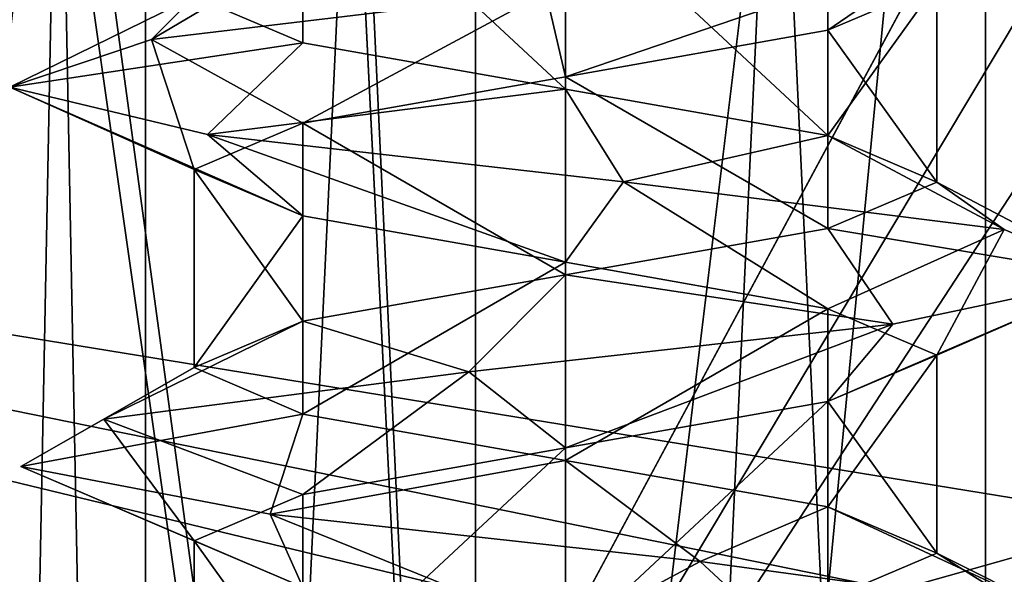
# Model space of a CAD drawing. Header units: millimetres. Extents: x -50 to 50, y -22 to 96.
# Tile 23 of 256: x -23.47 to -20.82, y -10.12 to -8.63. Entities that reach past the tile are written whole.
import ezdxf

# ---------------------------------------------------------------- set-up
doc = ezdxf.new("R2010")
doc.units = ezdxf.units.MM
doc.header["$LTSCALE"] = 65.185185
for name, color, linetype in [('1231', 7, 'CONTINUOUS'), ('1233', 7, 'CONTINUOUS'), ('1292', 7, 'CONTINUOUS'), ('1293', 7, 'CONTINUOUS'), ('1296', 7, 'CONTINUOUS'), ('1297', 7, 'CONTINUOUS'), ('1310', 7, 'CONTINUOUS'), ('1313', 7, 'CONTINUOUS'), ('1316', 7, 'CONTINUOUS'), ('1319', 7, 'CONTINUOUS'), ('3204', 7, 'CONTINUOUS'), ('3205', 7, 'CONTINUOUS'), ('3350', 7, 'CONTINUOUS'), ('3351', 7, 'CONTINUOUS'), ('3798', 7, 'CONTINUOUS'), ('3799', 7, 'CONTINUOUS'), ('3830', 7, 'CONTINUOUS'), ('3831', 7, 'CONTINUOUS'), ('3832', 7, 'CONTINUOUS'), ('3932', 7, 'CONTINUOUS'), ('3933', 7, 'CONTINUOUS'), ('3964', 7, 'CONTINUOUS'), ('3965', 7, 'CONTINUOUS'), ('3966', 7, 'CONTINUOUS'), ('474', 7, 'CONTINUOUS'), ('476', 7, 'CONTINUOUS'), ('65', 7, 'CONTINUOUS'), ('9', 7, 'CONTINUOUS')]:
    doc.layers.add(name, color=color, linetype=linetype)

msp = doc.modelspace()

# ---------------------------------------------------------------- linework, layer by layer
at = {"layer": '1231', "color": 7, "linetype": 'CONTINUOUS', "true_color": 0xe0f2ff}
for points in [[(-24, -14, -50), (-23.5, 20.5, -50), (-16.4697, 0, -50), (-24, -14, -50)], [(-24, -14, -50), (-16.4697, 0, -50), (-15.7843, -0.2718, -50), (-24, -14, -50)], [(-15.4715, -0.9394, -50), (-24, -14, -50), (-15.7843, -0.2718, -50), (-15.4715, -0.9394, -50)], [(-10.6231, -11.2872, -50), (-24, -14, -50), (-15.4715, -0.9394, -50), (-10.6231, -11.2872, -50)]]:
    msp.add_3dface(points, dxfattribs=at)
at = {"layer": '1233', "color": 7, "linetype": 'CONTINUOUS', "true_color": 0xe0f2ff}
for points in [[(-23.5, 20.5, 50), (-24, -14, 50), (-16.4697, 0, 50), (-23.5, 20.5, 50)], [(-16.4697, 0, 50), (-24, -14, 50), (-10.6231, -11.2872, 50), (-16.4697, 0, 50)]]:
    msp.add_3dface(points, dxfattribs=at)
at = {"layer": '1292', "color": 7, "linetype": 'CONTINUOUS', "true_color": 0xe0f2ff}
for points in [[(-22, -17.5, -39), (-22, 4.5, -39), (-24.5, -17.5, -39), (-22, -17.5, -39)], [(-24.5, -17.5, -39), (-22, 4.5, -39), (-24.5, 0, -39), (-24.5, -17.5, -39)]]:
    msp.add_3dface(points, dxfattribs=at)
at = {"layer": '1293', "color": 7, "linetype": 'CONTINUOUS', "true_color": 0xe0f2ff}
for points in [[(-19.8787, 4.5, -39.8787), (-22, 4.5, -39), (-19.8787, -17.5, -39.8787), (-19.8787, 4.5, -39.8787)], [(-22, 4.5, -39), (-22, -17.5, -39), (-19.8787, -17.5, -39.8787), (-22, 4.5, -39)]]:
    msp.add_3dface(points, dxfattribs=at)
at = {"layer": '1296', "color": 7, "linetype": 'CONTINUOUS', "true_color": 0xe0f2ff}
for points in [[(-22, 4.5, 39), (-19.8787, 4.5, 39.8787), (-22, -17.5, 39), (-22, 4.5, 39)], [(-22, -17.5, 39), (-19.8787, 4.5, 39.8787), (-19.8787, -17.5, 39.8787), (-22, -17.5, 39)]]:
    msp.add_3dface(points, dxfattribs=at)
at = {"layer": '1297', "color": 7, "linetype": 'CONTINUOUS', "true_color": 0xe0f2ff}
for points in [[(-25, 4.5, 39), (-22, 4.5, 39), (-22, -17.5, 39), (-25, 4.5, 39)], [(-25, 4.5, 39), (-22, -17.5, 39), (-24.5, 0, 39), (-25, 4.5, 39)], [(-24.5, 0, 39), (-22, -17.5, 39), (-24.5, -17.5, 39), (-24.5, 0, 39)]]:
    msp.add_3dface(points, dxfattribs=at)
at = {"layer": '1310', "color": 7, "linetype": 'CONTINUOUS', "true_color": 0xe0f2ff}
for points in [[(-20.8685, 4.5, -43.1313), (-22, 4.5, -43.6), (-20.8686, -19.6, -43.1314), (-20.8685, 4.5, -43.1313)], [(-20.8686, -19.6, -43.1314), (-22, 4.5, -43.6), (-22, -19.6, -43.6), (-20.8686, -19.6, -43.1314)], [(-22, 4.5, -40.4), (-20.8685, 4.5, -40.8687), (-22, -19.6, -40.4), (-22, 4.5, -40.4)], [(-22, -19.6, -40.4), (-20.8685, 4.5, -40.8687), (-20.8686, -19.6, -40.8686), (-22, -19.6, -40.4)], [(-20.8685, 4.5, -40.8687), (-20.4, 4.5, -42), (-20.8686, -19.6, -40.8686), (-20.8685, 4.5, -40.8687)], [(-20.8686, -19.6, -40.8686), (-20.4, 4.5, -42), (-20.4, -19.6, -42), (-20.8686, -19.6, -40.8686)], [(-20.4, -19.6, -42), (-20.8685, 4.5, -43.1313), (-20.8686, -19.6, -43.1314), (-20.4, -19.6, -42)], [(-20.4, 4.5, -42), (-20.8685, 4.5, -43.1313), (-20.4, -19.6, -42), (-20.4, 4.5, -42)]]:
    msp.add_3dface(points, dxfattribs=at)
at = {"layer": '1313', "color": 7, "linetype": 'CONTINUOUS', "true_color": 0xe0f2ff}
for points in [[(-23.1315, 4.5, -43.1313), (-23.6, 4.5, -42), (-23.1314, -19.6, -43.1314), (-23.1315, 4.5, -43.1313)], [(-23.6, 4.5, -42), (-23.1315, 4.5, -40.8687), (-23.6, -19.6, -42), (-23.6, 4.5, -42)], [(-23.1314, -19.6, -43.1314), (-23.6, 4.5, -42), (-23.6, -19.6, -42), (-23.1314, -19.6, -43.1314)], [(-23.6, -19.6, -42), (-23.1315, 4.5, -40.8687), (-23.1314, -19.6, -40.8686), (-23.6, -19.6, -42)], [(-22, 4.5, -43.6), (-23.1315, 4.5, -43.1313), (-22, -19.6, -43.6), (-22, 4.5, -43.6)], [(-22, -19.6, -43.6), (-23.1315, 4.5, -43.1313), (-23.1314, -19.6, -43.1314), (-22, -19.6, -43.6)], [(-23.1315, 4.5, -40.8687), (-22, 4.5, -40.4), (-23.1314, -19.6, -40.8686), (-23.1315, 4.5, -40.8687)], [(-22, 4.5, -40.4), (-22, -19.6, -40.4), (-23.1314, -19.6, -40.8686), (-22, 4.5, -40.4)]]:
    msp.add_3dface(points, dxfattribs=at)
at = {"layer": '1316', "color": 7, "linetype": 'CONTINUOUS', "true_color": 0xe0f2ff}
for points in [[(-22, -19.6, 43.6), (-22, 4.5, 43.6), (-20.8685, 4.5, 43.1313), (-22, -19.6, 43.6)], [(-20.8686, -19.6, 43.1314), (-22, -19.6, 43.6), (-20.8685, 4.5, 43.1313), (-20.8686, -19.6, 43.1314)], [(-22, -19.6, 40.4), (-20.8686, -19.6, 40.8686), (-22, 4.5, 40.4), (-22, -19.6, 40.4)], [(-22, 4.5, 40.4), (-20.8686, -19.6, 40.8686), (-20.8685, 4.5, 40.8687), (-22, 4.5, 40.4)], [(-20.4, -19.6, 42), (-20.8686, -19.6, 43.1314), (-20.4, 4.5, 42), (-20.4, -19.6, 42)], [(-20.4, 4.5, 42), (-20.8686, -19.6, 43.1314), (-20.8685, 4.5, 43.1313), (-20.4, 4.5, 42)], [(-20.8686, -19.6, 40.8686), (-20.4, -19.6, 42), (-20.8685, 4.5, 40.8687), (-20.8686, -19.6, 40.8686)], [(-20.8685, 4.5, 40.8687), (-20.4, -19.6, 42), (-20.4, 4.5, 42), (-20.8685, 4.5, 40.8687)]]:
    msp.add_3dface(points, dxfattribs=at)
at = {"layer": '1319', "color": 7, "linetype": 'CONTINUOUS', "true_color": 0xe0f2ff}
for points in [[(-23.6, 4.5, 42), (-23.1315, 4.5, 43.1313), (-23.6, -19.6, 42), (-23.6, 4.5, 42)], [(-23.6, -19.6, 42), (-23.1315, 4.5, 43.1313), (-23.1314, -19.6, 43.1314), (-23.6, -19.6, 42)], [(-23.1315, 4.5, 40.8687), (-23.6, 4.5, 42), (-23.1314, -19.6, 40.8686), (-23.1315, 4.5, 40.8687)], [(-23.1314, -19.6, 40.8686), (-23.6, 4.5, 42), (-23.6, -19.6, 42), (-23.1314, -19.6, 40.8686)], [(-23.1315, 4.5, 43.1313), (-22, 4.5, 43.6), (-23.1314, -19.6, 43.1314), (-23.1315, 4.5, 43.1313)], [(-22, -19.6, 40.4), (-22, 4.5, 40.4), (-23.1315, 4.5, 40.8687), (-22, -19.6, 40.4)], [(-22, -19.6, 40.4), (-23.1315, 4.5, 40.8687), (-23.1314, -19.6, 40.8686), (-22, -19.6, 40.4)], [(-22, 4.5, 43.6), (-22, -19.6, 43.6), (-23.1314, -19.6, 43.1314), (-22, 4.5, 43.6)]]:
    msp.add_3dface(points, dxfattribs=at)
at = {"layer": '3204', "linetype": 'CONTINUOUS'}
for points in [[(-20.958, -8.4278, -40.921), (-22.0524, -8.5556, -40.5009), (-22, -8.7832, -41), (-20.958, -8.4278, -40.921)], [(-21.2929, -8.6582, -41.2929), (-20.958, -8.4278, -40.921), (-22, -8.7832, -41), (-21.2929, -8.6582, -41.2929)], [(-21, -8.5332, -42), (-20.958, -8.4278, -40.921), (-21.2929, -8.6582, -41.2929), (-21, -8.5332, -42)], [(-22.0524, -8.5556, -40.5009), (-23.1147, -8.6833, -40.9963), (-22.7071, -8.9081, -41.2929), (-22.0524, -8.5556, -40.5009)], [(-22, -8.7832, -41), (-22.0524, -8.5556, -40.5009), (-22.7071, -8.9081, -41.2929), (-22, -8.7832, -41)], [(-23.1147, -8.6833, -40.9963), (-23.4963, -8.8111, -42.1046), (-23, -9.0332, -42), (-23.1147, -8.6833, -40.9963)], [(-22.7071, -8.9081, -41.2929), (-23.1147, -8.6833, -40.9963), (-23, -9.0332, -42), (-22.7071, -8.9081, -41.2929)], [(-23.4963, -8.8111, -42.1046), (-22.9641, -8.9389, -43.1491), (-22.7071, -9.1582, -42.7071), (-23.4963, -8.8111, -42.1046)], [(-23, -9.0332, -42), (-23.4963, -8.8111, -42.1046), (-22.7071, -9.1582, -42.7071), (-23, -9.0332, -42)], [(-22.9641, -8.9389, -43.1491), (-21.8432, -9.0667, -43.4918), (-22, -9.2831, -43), (-22.9641, -8.9389, -43.1491)], [(-22.7071, -9.1582, -42.7071), (-22.9641, -8.9389, -43.1491), (-22, -9.2831, -43), (-22.7071, -9.1582, -42.7071)], [(-22, -9.2831, -43), (-21.8432, -9.0667, -43.4918), (-21.2929, -9.4081, -42.7071), (-22, -9.2831, -43)], [(-21.8432, -9.0667, -43.4918), (-20.818, -9.1944, -42.9235), (-21.2929, -9.4081, -42.7071), (-21.8432, -9.0667, -43.4918)], [(-21.2929, -9.4081, -42.7071), (-20.818, -9.1944, -42.9235), (-21, -9.5332, -42), (-21.2929, -9.4081, -42.7071)], [(-20.818, -9.1944, -42.9235), (-20.5146, -9.3222, -41.7912), (-21, -9.5332, -42), (-20.818, -9.1944, -42.9235)], [(-20.5146, -9.3222, -41.7912), (-21.1183, -9.45, -40.7865), (-21.2929, -9.6582, -41.2929), (-20.5146, -9.3222, -41.7912)], [(-21, -9.5332, -42), (-20.5146, -9.3222, -41.7912), (-21.2929, -9.6582, -41.2929), (-21, -9.5332, -42)], [(-21.1183, -9.45, -40.7865), (-22.2604, -9.5778, -40.5228), (-22, -9.7832, -41), (-21.1183, -9.45, -40.7865)], [(-21.2929, -9.6582, -41.2929), (-21.1183, -9.45, -40.7865), (-22, -9.7832, -41), (-21.2929, -9.6582, -41.2929)], [(-22.2604, -9.5778, -40.5228), (-23.2436, -9.7056, -41.1613), (-22.7071, -9.9082, -41.2929), (-22.2604, -9.5778, -40.5228)], [(-22, -9.7832, -41), (-22.2604, -9.5778, -40.5228), (-22.7071, -9.9082, -41.2929), (-22, -9.7832, -41)], [(-23.2436, -9.7056, -41.1613), (-23.4672, -9.8333, -42.3119), (-23, -10.0332, -42), (-23.2436, -9.7056, -41.1613)], [(-22.7071, -9.9082, -41.2929), (-23.2436, -9.7056, -41.1613), (-23, -10.0332, -42), (-22.7071, -9.9082, -41.2929)], [(-23.4672, -9.8333, -42.3119), (-22.7949, -9.9611, -43.272), (-22.7071, -10.1582, -42.7071), (-23.4672, -9.8333, -42.3119)], [(-23, -10.0332, -42), (-23.4672, -9.8333, -42.3119), (-22.7071, -10.1582, -42.7071), (-23, -10.0332, -42)], [(-22.7949, -9.9611, -43.272), (-21.6371, -10.0889, -43.4554), (-22, -10.2832, -43), (-22.7949, -9.9611, -43.272)], [(-22.7071, -10.1582, -42.7071), (-22.7949, -9.9611, -43.272), (-22, -10.2832, -43), (-22.7071, -10.1582, -42.7071)], [(-22, -10.2832, -43), (-21.6371, -10.0889, -43.4554), (-21.2929, -10.4082, -42.7071), (-22, -10.2832, -43)], [(-21.6371, -10.0889, -43.4554), (-20.701, -10.2167, -42.75), (-21.2929, -10.4082, -42.7071), (-21.6371, -10.0889, -43.4554)]]:
    msp.add_3dface(points, dxfattribs=at)
at = {"layer": '3205', "linetype": 'CONTINUOUS'}
for points in [[(-23.1147, -8.6833, -40.9963), (-22.0524, -8.5556, -40.5009), (-22.7071, -8.4418, -41.2929), (-23.1147, -8.6833, -40.9963)], [(-23, -8.5668, -42), (-23.1147, -8.6833, -40.9963), (-22.7071, -8.4418, -41.2929), (-23, -8.5668, -42)], [(-23.4963, -8.8111, -42.1046), (-23.1147, -8.6833, -40.9963), (-23, -8.5668, -42), (-23.4963, -8.8111, -42.1046)], [(-22.7071, -8.6918, -42.7071), (-23.4963, -8.8111, -42.1046), (-23, -8.5668, -42), (-22.7071, -8.6918, -42.7071)], [(-22.9641, -8.9389, -43.1491), (-23.4963, -8.8111, -42.1046), (-22.7071, -8.6918, -42.7071), (-22.9641, -8.9389, -43.1491)], [(-22, -8.8168, -43), (-22.9641, -8.9389, -43.1491), (-22.7071, -8.6918, -42.7071), (-22, -8.8168, -43)], [(-21.8432, -9.0667, -43.4918), (-22.9641, -8.9389, -43.1491), (-22, -8.8168, -43), (-21.8432, -9.0667, -43.4918)], [(-21.2929, -8.9418, -42.7071), (-21.8432, -9.0667, -43.4918), (-22, -8.8168, -43), (-21.2929, -8.9418, -42.7071)], [(-20.818, -9.1944, -42.9235), (-21.8432, -9.0667, -43.4918), (-21.2929, -8.9418, -42.7071), (-20.818, -9.1944, -42.9235)], [(-21, -9.0668, -42), (-20.818, -9.1944, -42.9235), (-21.2929, -8.9418, -42.7071), (-21, -9.0668, -42)], [(-21.2929, -9.1919, -41.2929), (-20.5146, -9.3222, -41.7912), (-21, -9.0668, -42), (-21.2929, -9.1919, -41.2929)], [(-20.5146, -9.3222, -41.7912), (-20.818, -9.1944, -42.9235), (-21, -9.0668, -42), (-20.5146, -9.3222, -41.7912)], [(-22, -9.3168, -41), (-21.1183, -9.45, -40.7865), (-21.2929, -9.1919, -41.2929), (-22, -9.3168, -41)], [(-21.1183, -9.45, -40.7865), (-20.5146, -9.3222, -41.7912), (-21.2929, -9.1919, -41.2929), (-21.1183, -9.45, -40.7865)], [(-22.7071, -9.4418, -41.2929), (-22.2604, -9.5778, -40.5228), (-22, -9.3168, -41), (-22.7071, -9.4418, -41.2929)], [(-22.2604, -9.5778, -40.5228), (-21.1183, -9.45, -40.7865), (-22, -9.3168, -41), (-22.2604, -9.5778, -40.5228)], [(-23.2436, -9.7056, -41.1613), (-22.2604, -9.5778, -40.5228), (-22.7071, -9.4418, -41.2929), (-23.2436, -9.7056, -41.1613)], [(-23, -9.5668, -42), (-23.2436, -9.7056, -41.1613), (-22.7071, -9.4418, -41.2929), (-23, -9.5668, -42)], [(-23.4672, -9.8333, -42.3119), (-23.2436, -9.7056, -41.1613), (-23, -9.5668, -42), (-23.4672, -9.8333, -42.3119)], [(-22.7071, -9.6919, -42.7071), (-23.4672, -9.8333, -42.3119), (-23, -9.5668, -42), (-22.7071, -9.6919, -42.7071)], [(-22.7949, -9.9611, -43.272), (-23.4672, -9.8333, -42.3119), (-22.7071, -9.6919, -42.7071), (-22.7949, -9.9611, -43.272)], [(-22, -9.8169, -43), (-22.7949, -9.9611, -43.272), (-22.7071, -9.6919, -42.7071), (-22, -9.8169, -43)], [(-21.6371, -10.0889, -43.4554), (-22.7949, -9.9611, -43.272), (-22, -9.8169, -43), (-21.6371, -10.0889, -43.4554)], [(-21.2929, -9.9418, -42.7071), (-21.6371, -10.0889, -43.4554), (-22, -9.8169, -43), (-21.2929, -9.9418, -42.7071)], [(-20.701, -10.2167, -42.75), (-21.6371, -10.0889, -43.4554), (-21.2929, -9.9418, -42.7071), (-20.701, -10.2167, -42.75)], [(-21, -10.0668, -42), (-20.701, -10.2167, -42.75), (-21.2929, -9.9418, -42.7071), (-21, -10.0668, -42)], [(-21.2929, -10.1918, -41.2929), (-20.5581, -10.3444, -41.5866), (-21, -10.0668, -42), (-21.2929, -10.1918, -41.2929)], [(-20.5581, -10.3444, -41.5866), (-20.701, -10.2167, -42.75), (-21, -10.0668, -42), (-20.5581, -10.3444, -41.5866)]]:
    msp.add_3dface(points, dxfattribs=at)
at = {"layer": '3350', "linetype": 'CONTINUOUS'}
for points in [[(-20.958, -8.4278, 43.079), (-22.0524, -8.5556, 43.4991), (-22, -8.7832, 43), (-20.958, -8.4278, 43.079)], [(-21.2929, -8.6582, 42.7071), (-20.958, -8.4278, 43.079), (-22, -8.7832, 43), (-21.2929, -8.6582, 42.7071)], [(-21, -8.5332, 42), (-20.958, -8.4278, 43.079), (-21.2929, -8.6582, 42.7071), (-21, -8.5332, 42)], [(-22.0524, -8.5556, 43.4991), (-23.1147, -8.6833, 43.0037), (-22.7071, -8.9081, 42.7071), (-22.0524, -8.5556, 43.4991)], [(-22, -8.7832, 43), (-22.0524, -8.5556, 43.4991), (-22.7071, -8.9081, 42.7071), (-22, -8.7832, 43)], [(-23.1147, -8.6833, 43.0037), (-23.4963, -8.8111, 41.8954), (-23, -9.0332, 42), (-23.1147, -8.6833, 43.0037)], [(-22.7071, -8.9081, 42.7071), (-23.1147, -8.6833, 43.0037), (-23, -9.0332, 42), (-22.7071, -8.9081, 42.7071)], [(-23.4963, -8.8111, 41.8954), (-22.9641, -8.9389, 40.8509), (-22.7071, -9.1582, 41.2929), (-23.4963, -8.8111, 41.8954)], [(-23, -9.0332, 42), (-23.4963, -8.8111, 41.8954), (-22.7071, -9.1582, 41.2929), (-23, -9.0332, 42)], [(-22.9641, -8.9389, 40.8509), (-21.8432, -9.0667, 40.5082), (-22, -9.2831, 41), (-22.9641, -8.9389, 40.8509)], [(-22.7071, -9.1582, 41.2929), (-22.9641, -8.9389, 40.8509), (-22, -9.2831, 41), (-22.7071, -9.1582, 41.2929)], [(-22, -9.2831, 41), (-21.8432, -9.0667, 40.5082), (-21.2929, -9.4081, 41.2929), (-22, -9.2831, 41)], [(-21.8432, -9.0667, 40.5082), (-20.818, -9.1944, 41.0765), (-21.2929, -9.4081, 41.2929), (-21.8432, -9.0667, 40.5082)], [(-21.2929, -9.4081, 41.2929), (-20.818, -9.1944, 41.0765), (-21, -9.5332, 42), (-21.2929, -9.4081, 41.2929)], [(-20.818, -9.1944, 41.0765), (-20.5146, -9.3222, 42.2088), (-21, -9.5332, 42), (-20.818, -9.1944, 41.0765)], [(-20.5146, -9.3222, 42.2088), (-21.1183, -9.45, 43.2135), (-21.2929, -9.6582, 42.7071), (-20.5146, -9.3222, 42.2088)], [(-21, -9.5332, 42), (-20.5146, -9.3222, 42.2088), (-21.2929, -9.6582, 42.7071), (-21, -9.5332, 42)], [(-21.1183, -9.45, 43.2135), (-22.2604, -9.5778, 43.4772), (-22, -9.7832, 43), (-21.1183, -9.45, 43.2135)], [(-21.2929, -9.6582, 42.7071), (-21.1183, -9.45, 43.2135), (-22, -9.7832, 43), (-21.2929, -9.6582, 42.7071)], [(-22.2604, -9.5778, 43.4772), (-23.2436, -9.7056, 42.8387), (-22.7071, -9.9082, 42.7071), (-22.2604, -9.5778, 43.4772)], [(-22, -9.7832, 43), (-22.2604, -9.5778, 43.4772), (-22.7071, -9.9082, 42.7071), (-22, -9.7832, 43)], [(-23.2436, -9.7056, 42.8387), (-23.4672, -9.8333, 41.6881), (-23, -10.0332, 42), (-23.2436, -9.7056, 42.8387)], [(-22.7071, -9.9082, 42.7071), (-23.2436, -9.7056, 42.8387), (-23, -10.0332, 42), (-22.7071, -9.9082, 42.7071)], [(-23.4672, -9.8333, 41.6881), (-22.7949, -9.9611, 40.728), (-22.7071, -10.1582, 41.2929), (-23.4672, -9.8333, 41.6881)], [(-23, -10.0332, 42), (-23.4672, -9.8333, 41.6881), (-22.7071, -10.1582, 41.2929), (-23, -10.0332, 42)], [(-22.7949, -9.9611, 40.728), (-21.6371, -10.0889, 40.5446), (-22, -10.2832, 41), (-22.7949, -9.9611, 40.728)], [(-22.7071, -10.1582, 41.2929), (-22.7949, -9.9611, 40.728), (-22, -10.2832, 41), (-22.7071, -10.1582, 41.2929)], [(-22, -10.2832, 41), (-21.6371, -10.0889, 40.5446), (-21.2929, -10.4082, 41.2929), (-22, -10.2832, 41)], [(-21.6371, -10.0889, 40.5446), (-20.701, -10.2167, 41.25), (-21.2929, -10.4082, 41.2929), (-21.6371, -10.0889, 40.5446)]]:
    msp.add_3dface(points, dxfattribs=at)
at = {"layer": '3351', "linetype": 'CONTINUOUS'}
for points in [[(-23.1147, -8.6833, 43.0037), (-22.0524, -8.5556, 43.4991), (-22.7071, -8.4418, 42.7071), (-23.1147, -8.6833, 43.0037)], [(-23, -8.5668, 42), (-23.1147, -8.6833, 43.0037), (-22.7071, -8.4418, 42.7071), (-23, -8.5668, 42)], [(-23.4963, -8.8111, 41.8954), (-23.1147, -8.6833, 43.0037), (-23, -8.5668, 42), (-23.4963, -8.8111, 41.8954)], [(-22.7071, -8.6918, 41.2929), (-23.4963, -8.8111, 41.8954), (-23, -8.5668, 42), (-22.7071, -8.6918, 41.2929)], [(-22.9641, -8.9389, 40.8509), (-23.4963, -8.8111, 41.8954), (-22.7071, -8.6918, 41.2929), (-22.9641, -8.9389, 40.8509)], [(-22, -8.8168, 41), (-22.9641, -8.9389, 40.8509), (-22.7071, -8.6918, 41.2929), (-22, -8.8168, 41)], [(-21.8432, -9.0667, 40.5082), (-22.9641, -8.9389, 40.8509), (-22, -8.8168, 41), (-21.8432, -9.0667, 40.5082)], [(-21.2929, -8.9418, 41.2929), (-21.8432, -9.0667, 40.5082), (-22, -8.8168, 41), (-21.2929, -8.9418, 41.2929)], [(-20.818, -9.1944, 41.0765), (-21.8432, -9.0667, 40.5082), (-21.2929, -8.9418, 41.2929), (-20.818, -9.1944, 41.0765)], [(-21, -9.0668, 42), (-20.818, -9.1944, 41.0765), (-21.2929, -8.9418, 41.2929), (-21, -9.0668, 42)], [(-21.2929, -9.1919, 42.7071), (-20.5146, -9.3222, 42.2088), (-21, -9.0668, 42), (-21.2929, -9.1919, 42.7071)], [(-20.5146, -9.3222, 42.2088), (-20.818, -9.1944, 41.0765), (-21, -9.0668, 42), (-20.5146, -9.3222, 42.2088)], [(-22, -9.3168, 43), (-21.1183, -9.45, 43.2135), (-21.2929, -9.1919, 42.7071), (-22, -9.3168, 43)], [(-21.1183, -9.45, 43.2135), (-20.5146, -9.3222, 42.2088), (-21.2929, -9.1919, 42.7071), (-21.1183, -9.45, 43.2135)], [(-22.7071, -9.4418, 42.7071), (-22.2604, -9.5778, 43.4772), (-22, -9.3168, 43), (-22.7071, -9.4418, 42.7071)], [(-22.2604, -9.5778, 43.4772), (-21.1183, -9.45, 43.2135), (-22, -9.3168, 43), (-22.2604, -9.5778, 43.4772)], [(-23.2436, -9.7056, 42.8387), (-22.2604, -9.5778, 43.4772), (-22.7071, -9.4418, 42.7071), (-23.2436, -9.7056, 42.8387)], [(-23, -9.5668, 42), (-23.2436, -9.7056, 42.8387), (-22.7071, -9.4418, 42.7071), (-23, -9.5668, 42)], [(-23.4672, -9.8333, 41.6881), (-23.2436, -9.7056, 42.8387), (-23, -9.5668, 42), (-23.4672, -9.8333, 41.6881)], [(-22.7071, -9.6919, 41.2929), (-23.4672, -9.8333, 41.6881), (-23, -9.5668, 42), (-22.7071, -9.6919, 41.2929)], [(-22.7949, -9.9611, 40.728), (-23.4672, -9.8333, 41.6881), (-22.7071, -9.6919, 41.2929), (-22.7949, -9.9611, 40.728)], [(-22, -9.8169, 41), (-22.7949, -9.9611, 40.728), (-22.7071, -9.6919, 41.2929), (-22, -9.8169, 41)], [(-21.6371, -10.0889, 40.5446), (-22.7949, -9.9611, 40.728), (-22, -9.8169, 41), (-21.6371, -10.0889, 40.5446)], [(-21.2929, -9.9418, 41.2929), (-21.6371, -10.0889, 40.5446), (-22, -9.8169, 41), (-21.2929, -9.9418, 41.2929)], [(-20.701, -10.2167, 41.25), (-21.6371, -10.0889, 40.5446), (-21.2929, -9.9418, 41.2929), (-20.701, -10.2167, 41.25)], [(-21, -10.0668, 42), (-20.701, -10.2167, 41.25), (-21.2929, -9.9418, 41.2929), (-21, -10.0668, 42)], [(-21.2929, -10.1918, 42.7071), (-20.5581, -10.3444, 42.4134), (-21, -10.0668, 42), (-21.2929, -10.1918, 42.7071)], [(-20.5581, -10.3444, 42.4134), (-20.701, -10.2167, 41.25), (-21, -10.0668, 42), (-20.5581, -10.3444, 42.4134)]]:
    msp.add_3dface(points, dxfattribs=at)
at = {"layer": '3798', "linetype": 'CONTINUOUS'}
for points in [[(-21, -9.5332, -42), (-21.2929, -9.6582, -41.2929), (-21, -10.0668, -42), (-21, -9.5332, -42)], [(-21.2929, -9.6582, -41.2929), (-22, -9.7832, -41), (-21.9999, -10.3168, -41), (-21.2929, -9.6582, -41.2929)], [(-21.2929, -9.6582, -41.2929), (-21.9999, -10.3168, -41), (-21.2929, -10.1918, -41.2929), (-21.2929, -9.6582, -41.2929)], [(-21.2929, -9.6582, -41.2929), (-21.2929, -10.1918, -41.2929), (-21, -10.0668, -42), (-21.2929, -9.6582, -41.2929)], [(-22, -9.7832, -41), (-22.7071, -9.9082, -41.2929), (-22.7071, -10.4418, -41.2929), (-22, -9.7832, -41)], [(-22, -9.7832, -41), (-22.7071, -10.4418, -41.2929), (-21.9999, -10.3168, -41), (-22, -9.7832, -41)], [(-22.7071, -9.9082, -41.2929), (-23, -10.0332, -42), (-22.7071, -10.4418, -41.2929), (-22.7071, -9.9082, -41.2929)], [(-23, -10.0332, -42), (-23, -10.5668, -42), (-22.7071, -10.4418, -41.2929), (-23, -10.0332, -42)]]:
    msp.add_3dface(points, dxfattribs=at)
at = {"layer": '3799', "linetype": 'CONTINUOUS'}
for points in [[(-21, -8.5332, -42), (-21.2929, -8.6582, -41.2929), (-21, -9.0668, -42), (-21, -8.5332, -42)], [(-21.2929, -8.6582, -41.2929), (-22, -8.7832, -41), (-21.2929, -9.1919, -41.2929), (-21.2929, -8.6582, -41.2929)], [(-21.2929, -8.6582, -41.2929), (-21.2929, -9.1919, -41.2929), (-21, -9.0668, -42), (-21.2929, -8.6582, -41.2929)], [(-22, -8.7832, -41), (-22.7071, -8.9081, -41.2929), (-22, -9.3168, -41), (-22, -8.7832, -41)], [(-22, -8.7832, -41), (-22, -9.3168, -41), (-21.2929, -9.1919, -41.2929), (-22, -8.7832, -41)], [(-22.7071, -8.9081, -41.2929), (-23, -9.0332, -42), (-22.7071, -9.4418, -41.2929), (-22.7071, -8.9081, -41.2929)], [(-22.7071, -8.9081, -41.2929), (-22.7071, -9.4418, -41.2929), (-22, -9.3168, -41), (-22.7071, -8.9081, -41.2929)], [(-23, -9.0332, -42), (-23, -9.5668, -42), (-22.7071, -9.4418, -41.2929), (-23, -9.0332, -42)]]:
    msp.add_3dface(points, dxfattribs=at)
at = {"layer": '3830', "linetype": 'CONTINUOUS'}
msp.add_3dface([(-23, -10.0332, -42), (-22.7071, -10.1582, -42.7071), (-23, -10.5668, -42), (-23, -10.0332, -42)], dxfattribs=at)
at = {"layer": '3831', "linetype": 'CONTINUOUS'}
for points in [[(-23, -9.0332, -42), (-22.7071, -9.1582, -42.7071), (-23, -9.5668, -42), (-23, -9.0332, -42)], [(-22.7071, -9.1582, -42.7071), (-22.7071, -9.6919, -42.7071), (-23, -9.5668, -42), (-22.7071, -9.1582, -42.7071)], [(-22.7071, -9.1582, -42.7071), (-22, -9.2831, -43), (-22.7071, -9.6919, -42.7071), (-22.7071, -9.1582, -42.7071)], [(-22, -9.2831, -43), (-22, -9.8169, -43), (-22.7071, -9.6919, -42.7071), (-22, -9.2831, -43)], [(-22, -9.2831, -43), (-21.2929, -9.4081, -42.7071), (-22, -9.8169, -43), (-22, -9.2831, -43)], [(-21.2929, -9.4081, -42.7071), (-21.2929, -9.9418, -42.7071), (-22, -9.8169, -43), (-21.2929, -9.4081, -42.7071)], [(-21.2929, -9.4081, -42.7071), (-21, -9.5332, -42), (-21.2929, -9.9418, -42.7071), (-21.2929, -9.4081, -42.7071)], [(-21, -9.5332, -42), (-21, -10.0668, -42), (-21.2929, -9.9418, -42.7071), (-21, -9.5332, -42)]]:
    msp.add_3dface(points, dxfattribs=at)
at = {"layer": '3832', "linetype": 'CONTINUOUS'}
for points in [[(-22.7071, -8.6918, -42.7071), (-23, -8.5668, -42), (-22.7071, -8.1582, -42.7071), (-22.7071, -8.6918, -42.7071)], [(-22, -8.8168, -43), (-22.7071, -8.6918, -42.7071), (-22.7071, -8.1582, -42.7071), (-22, -8.8168, -43)], [(-22, -8.8168, -43), (-22.7071, -8.1582, -42.7071), (-22, -8.2832, -43), (-22, -8.8168, -43)], [(-21.2929, -8.9418, -42.7071), (-22, -8.8168, -43), (-22, -8.2832, -43), (-21.2929, -8.9418, -42.7071)], [(-21.2929, -8.9418, -42.7071), (-22, -8.2832, -43), (-21.2929, -8.4082, -42.7071), (-21.2929, -8.9418, -42.7071)], [(-21, -8.5332, -42), (-21.2929, -8.9418, -42.7071), (-21.2929, -8.4082, -42.7071), (-21, -8.5332, -42)], [(-21, -8.5332, -42), (-21, -9.0668, -42), (-21.2929, -8.9418, -42.7071), (-21, -8.5332, -42)]]:
    msp.add_3dface(points, dxfattribs=at)
at = {"layer": '3932', "linetype": 'CONTINUOUS'}
for points in [[(-21, -9.5332, 42), (-21.2929, -9.6582, 42.7071), (-21, -10.0668, 42), (-21, -9.5332, 42)], [(-21.2929, -9.6582, 42.7071), (-22, -9.7832, 43), (-21.9999, -10.3168, 43), (-21.2929, -9.6582, 42.7071)], [(-21.2929, -9.6582, 42.7071), (-21.9999, -10.3168, 43), (-21.2929, -10.1918, 42.7071), (-21.2929, -9.6582, 42.7071)], [(-21.2929, -9.6582, 42.7071), (-21.2929, -10.1918, 42.7071), (-21, -10.0668, 42), (-21.2929, -9.6582, 42.7071)], [(-22, -9.7832, 43), (-22.7071, -9.9082, 42.7071), (-22.7071, -10.4418, 42.7071), (-22, -9.7832, 43)], [(-22, -9.7832, 43), (-22.7071, -10.4418, 42.7071), (-21.9999, -10.3168, 43), (-22, -9.7832, 43)], [(-22.7071, -9.9082, 42.7071), (-23, -10.0332, 42), (-22.7071, -10.4418, 42.7071), (-22.7071, -9.9082, 42.7071)], [(-23, -10.0332, 42), (-23, -10.5668, 42), (-22.7071, -10.4418, 42.7071), (-23, -10.0332, 42)]]:
    msp.add_3dface(points, dxfattribs=at)
at = {"layer": '3933', "linetype": 'CONTINUOUS'}
for points in [[(-21, -8.5332, 42), (-21.2929, -8.6582, 42.7071), (-21, -9.0668, 42), (-21, -8.5332, 42)], [(-21.2929, -8.6582, 42.7071), (-22, -8.7832, 43), (-21.2929, -9.1919, 42.7071), (-21.2929, -8.6582, 42.7071)], [(-21.2929, -8.6582, 42.7071), (-21.2929, -9.1919, 42.7071), (-21, -9.0668, 42), (-21.2929, -8.6582, 42.7071)], [(-22, -8.7832, 43), (-22.7071, -8.9081, 42.7071), (-22, -9.3168, 43), (-22, -8.7832, 43)], [(-22, -8.7832, 43), (-22, -9.3168, 43), (-21.2929, -9.1919, 42.7071), (-22, -8.7832, 43)], [(-22.7071, -8.9081, 42.7071), (-23, -9.0332, 42), (-22.7071, -9.4418, 42.7071), (-22.7071, -8.9081, 42.7071)], [(-22.7071, -8.9081, 42.7071), (-22.7071, -9.4418, 42.7071), (-22, -9.3168, 43), (-22.7071, -8.9081, 42.7071)], [(-23, -9.0332, 42), (-23, -9.5668, 42), (-22.7071, -9.4418, 42.7071), (-23, -9.0332, 42)]]:
    msp.add_3dface(points, dxfattribs=at)
at = {"layer": '3964', "linetype": 'CONTINUOUS'}
msp.add_3dface([(-23, -10.0332, 42), (-22.7071, -10.1582, 41.2929), (-23, -10.5668, 42), (-23, -10.0332, 42)], dxfattribs=at)
at = {"layer": '3965', "linetype": 'CONTINUOUS'}
for points in [[(-23, -9.0332, 42), (-22.7071, -9.1582, 41.2929), (-23, -9.5668, 42), (-23, -9.0332, 42)], [(-22.7071, -9.1582, 41.2929), (-22.7071, -9.6919, 41.2929), (-23, -9.5668, 42), (-22.7071, -9.1582, 41.2929)], [(-22.7071, -9.1582, 41.2929), (-22, -9.2831, 41), (-22.7071, -9.6919, 41.2929), (-22.7071, -9.1582, 41.2929)], [(-22, -9.2831, 41), (-22, -9.8169, 41), (-22.7071, -9.6919, 41.2929), (-22, -9.2831, 41)], [(-22, -9.2831, 41), (-21.2929, -9.4081, 41.2929), (-22, -9.8169, 41), (-22, -9.2831, 41)], [(-21.2929, -9.4081, 41.2929), (-21.2929, -9.9418, 41.2929), (-22, -9.8169, 41), (-21.2929, -9.4081, 41.2929)], [(-21.2929, -9.4081, 41.2929), (-21, -9.5332, 42), (-21.2929, -9.9418, 41.2929), (-21.2929, -9.4081, 41.2929)], [(-21, -9.5332, 42), (-21, -10.0668, 42), (-21.2929, -9.9418, 41.2929), (-21, -9.5332, 42)]]:
    msp.add_3dface(points, dxfattribs=at)
at = {"layer": '3966', "linetype": 'CONTINUOUS'}
for points in [[(-22.7071, -8.6918, 41.2929), (-23, -8.5668, 42), (-22.7071, -8.1582, 41.2929), (-22.7071, -8.6918, 41.2929)], [(-22, -8.8168, 41), (-22.7071, -8.6918, 41.2929), (-22.7071, -8.1582, 41.2929), (-22, -8.8168, 41)], [(-22, -8.8168, 41), (-22.7071, -8.1582, 41.2929), (-22, -8.2832, 41), (-22, -8.8168, 41)], [(-21.2929, -8.9418, 41.2929), (-22, -8.8168, 41), (-22, -8.2832, 41), (-21.2929, -8.9418, 41.2929)], [(-21.2929, -8.9418, 41.2929), (-22, -8.2832, 41), (-21.2929, -8.4082, 41.2929), (-21.2929, -8.9418, 41.2929)], [(-21, -8.5332, 42), (-21.2929, -8.9418, 41.2929), (-21.2929, -8.4082, 41.2929), (-21, -8.5332, 42)], [(-21, -8.5332, 42), (-21, -9.0668, 42), (-21.2929, -8.9418, 41.2929), (-21, -8.5332, 42)]]:
    msp.add_3dface(points, dxfattribs=at)
at = {"layer": '474', "color": 3, "linetype": 'CONTINUOUS'}
for points in [[(-28.5, 0, 12.25), (-20.3742, -6.2067, 10.5612), (-28.5, -8.6621, 8.6621), (-28.5, 0, 12.25)], [(-20.3742, -6.2067, 10.5612), (-20.4344, -9.9766, 7.1085), (-28.5, -8.6621, 8.6621), (-20.3742, -6.2067, 10.5612)], [(-19.8864, -11.9311, 2.7771), (-19.6788, -12.25), (-28.5, -8.6621, 8.6621), (-19.8864, -11.9311, 2.7771)], [(-28.5, -8.6621, 8.6621), (-19.6788, -12.25), (-28.5, -12.25), (-28.5, -8.6621, 8.6621)], [(-20.3692, -10.6274, 6.0927), (-19.8864, -11.9311, 2.7771), (-28.5, -8.6621, 8.6621), (-20.3692, -10.6274, 6.0927)], [(-20.4219, -10.3059, 6.6221), (-20.3692, -10.6274, 6.0927), (-28.5, -8.6621, 8.6621), (-20.4219, -10.3059, 6.6221)], [(-20.4344, -9.9766, 7.1085), (-20.4219, -10.3059, 6.6221), (-28.5, -8.6621, 8.6621), (-20.4344, -9.9766, 7.1085)]]:
    msp.add_3dface(points, dxfattribs=at)
at = {"layer": '476', "color": 3, "linetype": 'CONTINUOUS'}
for points in [[(-28.5, -8.6621, -8.6621), (-20.346, -1.3555, -12.1747), (-28.5, 0, -12.25), (-28.5, -8.6621, -8.6621)], [(-20.3742, -6.2067, -10.5612), (-20.346, -1.3555, -12.1747), (-28.5, -8.6621, -8.6621), (-20.3742, -6.2067, -10.5612)], [(-20.4344, -9.9766, -7.1085), (-20.3742, -6.2067, -10.5612), (-28.5, -8.6621, -8.6621), (-20.4344, -9.9766, -7.1085)], [(-28.5, -12.25), (-20.4344, -9.9766, -7.1085), (-28.5, -8.6621, -8.6621), (-28.5, -12.25)], [(-20.4219, -10.3059, -6.6221), (-20.4344, -9.9766, -7.1085), (-28.5, -12.25), (-20.4219, -10.3059, -6.6221)]]:
    msp.add_3dface(points, dxfattribs=at)
at = {"layer": '65', "color": 7, "linetype": 'CONTINUOUS', "true_color": 0xf2c12d}
for points in [[(-24, 20.5, 19), (-24, -14.5, 19), (-22.2426, -14.5, 23.2426), (-24, 20.5, 19)], [(-24, 20.5, 19), (-22.2426, -14.5, 23.2426), (-22.2426, 20.5, 23.2426), (-24, 20.5, 19)], [(-22.2426, -14.5, 23.2426), (-18, -14.5, 25), (-22.2426, 20.5, 23.2426), (-22.2426, -14.5, 23.2426)], [(-18, -14.5, 25), (-18, 20.5, 25), (-22.2426, 20.5, 23.2426), (-18, -14.5, 25)]]:
    msp.add_3dface(points, dxfattribs=at)
at = {"layer": '9', "color": 7, "linetype": 'CONTINUOUS', "true_color": 0xf2c12d}
for points in [[(-24, 20.5, -29), (-22.2426, 20.5, -33.2426), (-24, -14.5, -29), (-24, 20.5, -29)], [(-24, -14.5, -29), (-22.2426, 20.5, -33.2426), (-22.2426, -14.5, -33.2426), (-24, -14.5, -29)], [(-18, 20.5, -35), (-18, -14.5, -35), (-22.2426, -14.5, -33.2426), (-18, 20.5, -35)], [(-22.2426, 20.5, -33.2426), (-18, 20.5, -35), (-22.2426, -14.5, -33.2426), (-22.2426, 20.5, -33.2426)]]:
    msp.add_3dface(points, dxfattribs=at)

doc.saveas('drawing.dxf')
